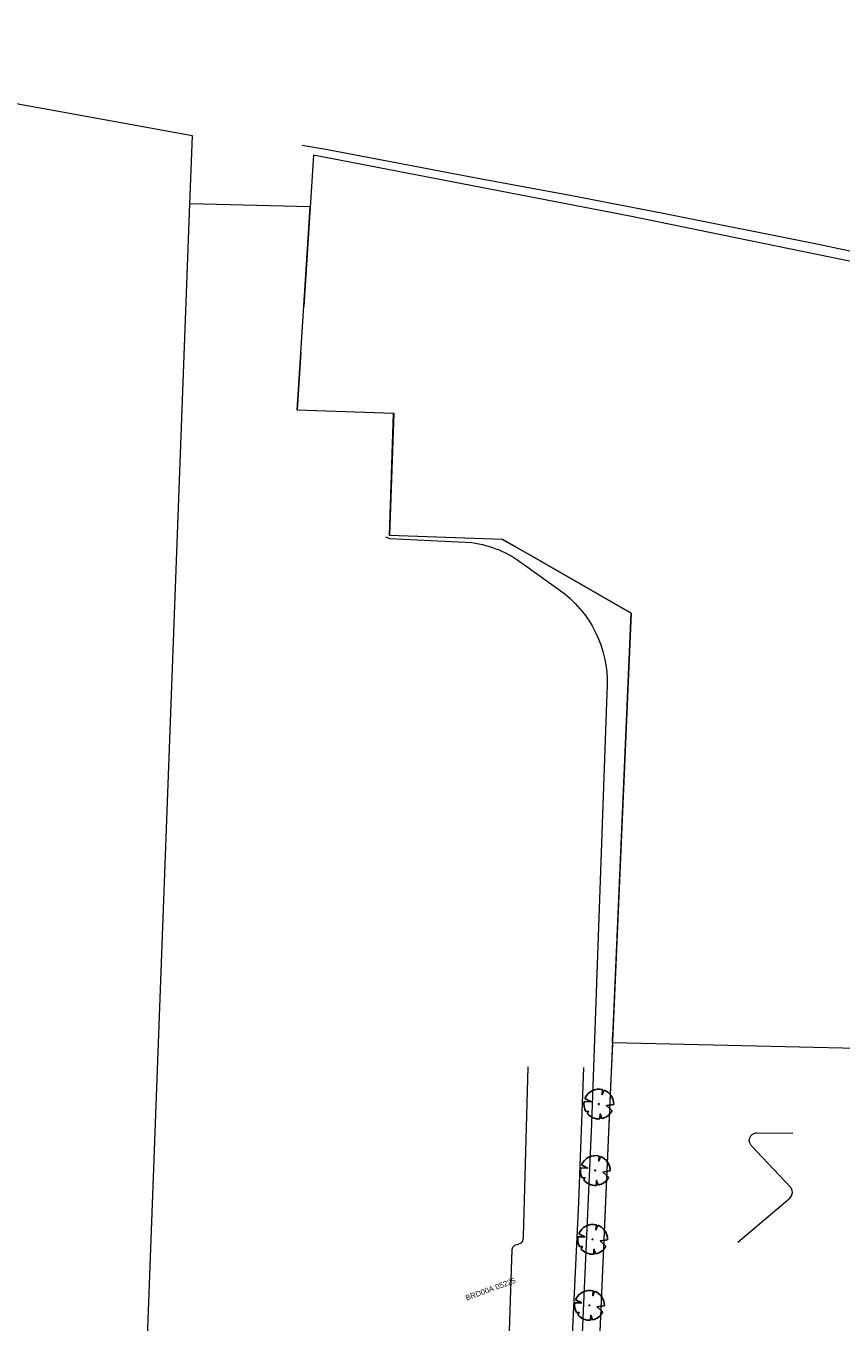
# Model space of a CAD drawing. Header units: metres. Extents: x 95652 to 96661, y 430734 to 431486.
# Tile 24 of 62: x 96004 to 96113, y 431284 to 431457. Entities that reach past the tile are written whole.
import ezdxf

# ---------------------------------------------------------------- set-up
doc = ezdxf.new("R2010")
doc.units = ezdxf.units.M
doc.linetypes.add('HIDDEN', pattern=[9.525, 6.35, -3.175])
doc.layers.get('0').update_dxf_attribs({"linetype": 'CONTINUOUS'})
doc.layers.add('BAR_PUNTSYMBOLEN', color=7, linetype='CONTINUOUS', true_color=0x707070)
doc.layers.add('BOR_PERSLEIDINGEN', color=7, linetype='CONTINUOUS', true_color=0x707070)
for name, color, linetype in [('BAR_TOPO', 7, 'CONTINUOUS'), ('BAR_WATER', 7, 'CONTINUOUS'), ('BAR_WEGEN', 7, 'CONTINUOUS'), ('BRK_Kadastrale percelen en nummers', 7, 'CONTINUOUS'), ('BRK_Kadatrale percelen', 7, 'CONTINUOUS')]:
    doc.layers.add(name, color=color, linetype=linetype)
doc.styles.add('NLCS-ISO', font='NLCS-ISO.ttf')

# ---------------------------------------------------------------- blocks, each defined once
blk = doc.blocks.new('boom_templ_2')
at = {"color": 8, "ltscale": 20, "true_color": 0x707070, "flags": 128}
for points in [[(0.63, 2.39), (0.56, 1.58), (0.85, 2.33)], [(-2.44, 0.44), (-1.29, 0.39), (-2.3, 0.92)], [(-1.92, -1.57), (-1.72, -1.19), (-2.16, -1.22)], [(0.49, -2.43), (0.21, -1.64), (0.18, -2.47)], [(2.48, -0.06), (1.26, -0.27), (2.21, -1.12)]]:
    blk.add_lwpolyline(points, dxfattribs=at)
blk.add_lwpolyline([(2.48, -0.06, 0.321944), (0.85, 2.33, 0.321944)], format="xyb", dxfattribs=at)
at = {"color": 8, "true_color": 0x707070}
blk.add_circle((0, 0), 0.0738, dxfattribs=at)
at = {"color": 8, "ltscale": 20, "true_color": 0x707070}
for start, end in [(75.1844, 158.299), (169.749, 209.4302), (219.2667, 274.1068), (281.3601, 333.2046)]:
    blk.add_arc((0, 0), 2.48, start, end, dxfattribs=at)

msp = doc.modelspace()

# ---------------------------------------------------------------- linework, layer by layer
at = {"layer": 'BAR_TOPO', "color": 8, "linetype": 'Continuous', "lineweight": 0, "ltscale": 0.01, "true_color": 0x707070, "flags": 128}
msp.add_lwpolyline([(96040.77, 431413.69), (96040.27, 431406.02), (96053.17, 431405.58), (96052.61, 431389.33), (96067.64, 431388.79), (96084.82, 431378.93), (96080.18, 431272.92), (96094.43, 431250), (96100.57, 431240.12), (96100.55, 431239.98), (96117.05, 431250), (96156.96, 431274.25), (96160.03, 431278.94), (96162.93, 431396.14), (96162.9, 431409.29), (96161.17, 431413.18), (96158.71, 431414.66), (96123.85, 431423.8), (96084.6, 431431.85), (96042.46, 431439.99), (96041.16, 431419.8)], dxfattribs=at)
at = {"layer": 'BAR_WATER', "color": 8, "linetype": 'Continuous', "lineweight": 0, "ltscale": 0.01, "true_color": 0x707070, "flags": 128}
msp.add_lwpolyline([(96071.02, 431318.42), (96070.4, 431295.78), (96070.3, 431295.17), (96070.1, 431294.9), (96069.71, 431294.74), (96069.23, 431294.58), (96068.99, 431294.31), (96068.91, 431294.07), (96067.64, 431255.93), (96067.63, 431255.47)], dxfattribs=at)
at = {"layer": 'BAR_WEGEN', "color": 8, "linetype": 'Continuous', "lineweight": 0, "ltscale": 0.01, "true_color": 0x707070, "flags": 128}
msp.add_lwpolyline([(96131.25, 431423.51), (96109.75, 431428.06), (96089.29, 431432.16), (96076.67, 431434.6), (96064.16, 431436.93), (96044.1, 431440.73), (96040.95, 431441.28)], dxfattribs=at)
for points in [[(96052.07, 431389.09), (96052.62, 431388.89), (96063.58, 431388.34, -0.131087), (96070.44, 431385.44), (96075.95, 431381.48, -0.249989), (96081.55, 431368.25), (96079.53, 431310.85), (96077.67, 431269.87, 0.285093), (96079.01, 431265.63), (96085.98, 431259.16, -0.076135), (96089.21, 431255.45), (96092.61, 431250), (96099.86, 431238.38)], [(96050, 431225.52), (96068.79, 431230.46), (96077.97, 431232.8, 0.033837), (96086.41, 431234.98, 0.004756), (96087.3, 431235.28, 0.024616), (96093.19, 431237.66), (96097.59, 431239.89), (96091.26, 431250), (96088.82, 431253.89, 0.091973), (96085.24, 431258.22), (96079.29, 431263.56, -0.20911), (96076.31, 431268.65), (96077.82, 431300.38), (96078.51, 431318.34)]]:
    msp.add_lwpolyline(points, format="xyb", dxfattribs=at)
at = {"layer": 'BOR_PERSLEIDINGEN', "color": 8, "linetype": 'HIDDEN', "lineweight": 0, "ltscale": 4, "true_color": 0x707070, "flags": 128}
msp.add_lwpolyline([(96099.02, 431295.05), (96105.93, 431300.93), (96106.17, 431301.22), (96106.28, 431301.63), (96106.24, 431301.98), (96106.02, 431302.38), (96100.81, 431307.93), (96100.6, 431308.28), (96100.54, 431308.55), (96100.6, 431308.96), (96100.76, 431309.24), (96100.93, 431309.41), (96101.19, 431309.55), (96101.37, 431309.6), (96101.55, 431309.62), (96160.01, 431309.19), (96160.61, 431309.38), (96160.85, 431309.64), (96161.02, 431310.16), (96161.34, 431319.25), (96166.06, 431337.16), (96167.9, 431413.22), (96168.05, 431413.72), (96168.52, 431414.12), (96169.16, 431414.16), (96282.5, 431384.37), (96288.47, 431388.29), (96331.93, 431375.71), (96357.87, 431369.85), (96388.64, 431363.35)], dxfattribs=at)
at = {"layer": 'BRK_Kadastrale percelen en nummers', "color": 75, "lineweight": 5, "ltscale": 3.900864, "true_color": 0x739642, "flags": 128}
for points in [[(96019.18, 431251.36), (96025.98, 431433.5), (96026.32, 431442.56), (95945.58, 431457.22), (95910.62, 431455.16)], [(96082.31, 431321.62), (96082.32, 431321.77), (96082.33, 431322), (96082.33, 431322.13), (96082.36, 431322.76), (96082.39, 431323.38), (96084.82, 431378.93), (96071.42, 431386.62), (96067.6, 431388.75), (96052.61, 431389.29), (96053.12, 431405.55), (96040.27, 431405.98), (96042.01, 431433.08), (96025.98, 431433.5)]]:
    msp.add_lwpolyline(points, dxfattribs=at)
msp.add_lwpolyline([(96160.9, 431313.78), (96160.9, 431314), (96161.04, 431319.67), (96161.04, 431319.76), (96161.04, 431319.79), (96116.82, 431320.81), (96082.31, 431321.62), (96082.3, 431321.5), (96082.06, 431315.84), (96080.18, 431272.92), (96094.43, 431250), (96100.57, 431240.12), (96100.55, 431239.98), (96117.05, 431250), (96156.96, 431274.25), (96160.03, 431278.94)], close=True, dxfattribs=at)
at = {"layer": 'BRK_Kadatrale percelen', "color": 75, "linetype": 'Continuous', "lineweight": 5, "ltscale": 0.01, "true_color": 0x739642, "flags": 128}
for points in [[(96019.18, 431251.36), (96025.98, 431433.5), (96026.32, 431442.56), (95945.58, 431457.22), (95910.62, 431455.16)], [(96082.31, 431321.62), (96082.32, 431321.77), (96082.33, 431322), (96082.33, 431322.13), (96082.36, 431322.76), (96082.39, 431323.38), (96084.82, 431378.93), (96071.42, 431386.62), (96067.6, 431388.75), (96052.61, 431389.29), (96053.12, 431405.55), (96040.27, 431405.98), (96042.01, 431433.08), (96025.98, 431433.5)]]:
    msp.add_lwpolyline(points, dxfattribs=at)
msp.add_lwpolyline([(96160.9, 431313.78), (96160.9, 431314), (96161.04, 431319.67), (96161.04, 431319.76), (96161.04, 431319.79), (96116.82, 431320.81), (96082.31, 431321.62), (96082.3, 431321.5), (96082.06, 431315.84), (96080.18, 431272.92), (96094.43, 431250), (96100.57, 431240.12), (96100.55, 431239.98), (96117.05, 431250), (96156.96, 431274.25), (96160.03, 431278.94)], close=True, dxfattribs=at)

# ---------------------------------------------------------------- block references
at = {"layer": 'BAR_PUNTSYMBOLEN', "xscale": 0.8011755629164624, "yscale": 0.8011755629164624}
for p in [(96080.48, 431313.46), (96080.02, 431304.6), (96079.66, 431295.42), (96079.24, 431286.62)]:
    msp.add_blockref('boom_templ_2', p, dxfattribs=at)

# ---------------------------------------------------------------- texts
at = {"layer": 'BRK_Kadastrale percelen en nummers', "color": 8, "true_color": 0x707070, "insert": (96066.06, 431288.78), "char_height": 0.725, "attachment_point": 5, "rotation": 20, "style": 'NLCS-ISO'}
msp.add_mtext('{{\\fArial|b0|i0;BRD00A 05225}}', dxfattribs=at)

doc.saveas('drawing.dxf')
